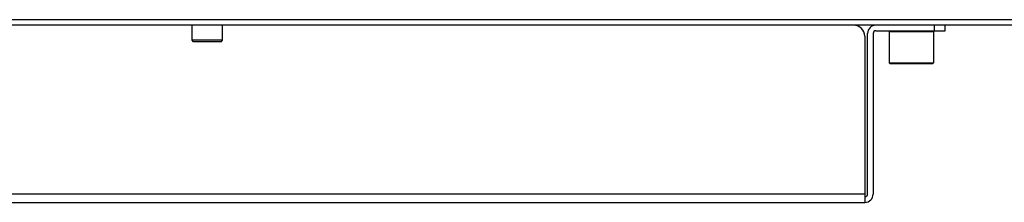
# Model space of a CAD drawing. Header units: millimetres. Extents: x 0 to 2376, y 0 to 1680.
# Tile 17 of 56: x 693 to 871, y 1153 to 1186. Entities that reach past the tile are written whole.
import ezdxf

# ---------------------------------------------------------------- set-up
doc = ezdxf.new("R2010")
doc.units = ezdxf.units.MM
doc.header["$LTSCALE"] = 0.2

# ---------------------------------------------------------------- blocks, each defined once
blk = doc.blocks.new('A$Ce4c96af9')
for p, q in [((-187.1, 33), (212.9, 33)), ((212.9, 32), (-187.1, 32)), ((18.15, 29.28), (18.15, 32)), ((23.65, 29.28), (23.65, 32)), ((152, 32), (152, 31)), ((154, 31), (154, 32)), ((140, 1.5), (140, 30.5)), ((141, 30.5), (141, 1.5)), ((141.5, 31), (154, 31)), ((144.1, 31), (143.9, 30.8)), ((151.9, 30.8), (143.9, 30.8)), ((143.9, 30.8), (143.9, 25.2)), ((151.7, 31), (151.9, 30.8)), ((151.9, 30.8), (151.9, 25.2)), ((23.65, 29.28), (18.15, 29.28)), ((18.42, 29), (18.15, 29.28)), ((23.38, 29), (18.42, 29)), ((23.38, 29), (23.65, 29.28)), ((139.5, 30), (139.5, 0)), ((143.9, 25.2), (151.9, 25.2)), ((144.1, 25), (143.9, 25.2)), ((151.7, 25), (144.1, 25)), ((151.7, 25), (151.9, 25.2)), ((139.5, 1.5), (-139.5, 1.5)), ((-139.5, 0), (139.5, 0))]:
    blk.add_line(p, q)
for centre, radius, start, end in [((137.5, 30), 2, 0, 90), ((141.5, 30.5), 1.5, 90, 180), ((141.5, 30.5), 0.5, 90, 180), ((139.5, 1.5), 0.5, 270, 0), ((139.5, 1.5), 1.5, 270, 0)]:
    blk.add_arc(centre, radius, start, end)

msp = doc.modelspace()

# ---------------------------------------------------------------- block references
msp.add_blockref('A$Ce4c96af9', (705.892, 1152.638))

doc.saveas('drawing.dxf')
